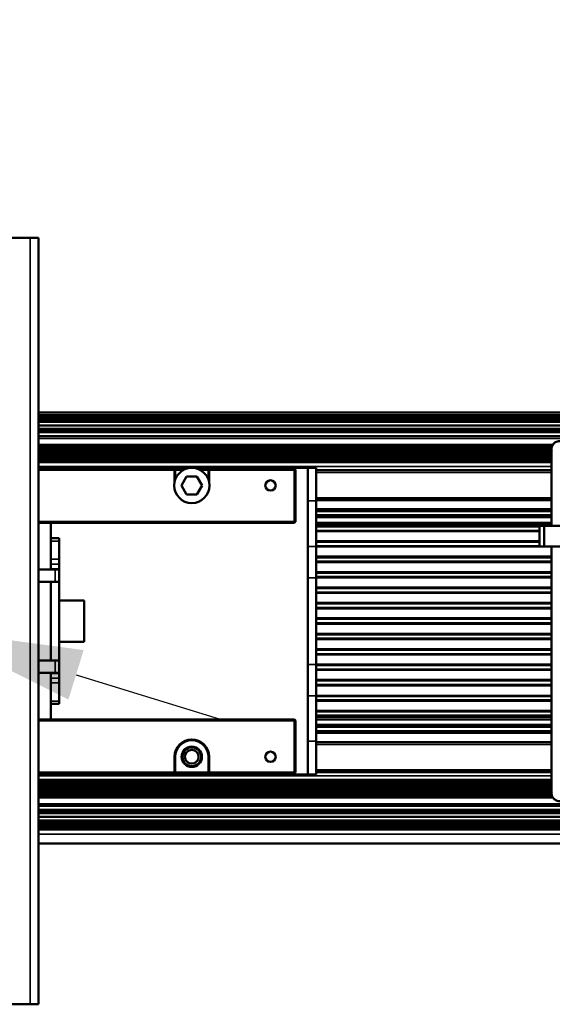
# Model space of a CAD drawing. Header units: millimetres. Extents: x 75 to 4764, y 75 to 3163.
# Tile 43 of 198: x 1487 to 1616, y 931 to 1168. Entities that reach past the tile are written whole.
import ezdxf

# ---------------------------------------------------------------- set-up
doc = ezdxf.new("R2010")
doc.units = ezdxf.units.MM
doc.header["$LTSCALE"] = 15
for name, color, linetype, lineweight in [('Dimension (ISO)', 7, 'Continuous', 25), ('Visible (ISO)', 7, 'Continuous', 50), ('Visible Narrow (ISO)', 7, 'Continuous', 35)]:
    doc.layers.add(name, color=color, linetype=linetype, lineweight=lineweight)
doc.styles.add('Note Text (ANSI)', font='tahoma.ttf')
doc.dimstyles.new('Default (ISO)', dxfattribs={"dimscale": 15, "dimtxt": 1, "dimasz": 2.5, "dimexe": 3.175, "dimexo": 0, "dimgap": 0.762, "dimtad": 1, "dimrnd": 1e-08, "dimzin": 0, "dimdsep": 46, "dimtxsty": 'Note Text (ANSI)', "dimcen": 0.09, "dimdle": 10, "dimclrd": 1, "dimclre": 1, "dimclrt": 1, "dimazin": 0, "dimtfac": 3.5052, "dimtmove": 0, "dimatfit": 3, "dimfxl": 1, "dimtolj": 1, "dimtzin": 0, "dimlwd": -1, "dimlwe": -1, "dimarcsym": 0})

# ---------------------------------------------------------------- blocks, each defined once
blk = doc.blocks.new('*D17')
at = {"layer": 'Defpoints', "color": 0, "transparency": 16777216}
for p in [(1452.66, 1025.05), (1465.09, 1021.22)]:
    blk.add_point(p, dxfattribs=at)
at = {"layer": 'Dimension (ISO)', "color": 1, "transparency": 16777216}
for p, q in [((1416.83, 1036.1), (1073.49, 1142.01)), ((1465.09, 1021.22), (1452.66, 1025.05)), ((1500.92, 1010.16), (1536.75, 999.11))]:
    blk.add_line(p, q, dxfattribs=at)
for points in [[(1418.67, 1042.08), (1414.99, 1030.13), (1452.66, 1025.05)], [(1502.76, 1016.14), (1499.08, 1004.19), (1465.09, 1021.22)]]:
    blk.add_solid(points, dxfattribs=at)
at = {"layer": 'Dimension (ISO)', "color": 1, "transparency": 16777216, "insert": (1093.56, 1168.32), "char_height": 15, "attachment_point": 1, "rotation": 342.8568, "style": 'Note Text (ANSI)'}
blk.add_mtext('\\A1;∅13.00 mm [∅0.512 in]', dxfattribs=at)

msp = doc.modelspace()

# ---------------------------------------------------------------- linework, layer by layer
at = {"layer": 'Visible (ISO)'}
for p, q in [((1489.875, 1115.633), (1427.875, 1115.633)), ((1491.875, 1115.633), (1489.875, 1115.633)), ((1491.875, 1115.633), (1491.875, 930.633)), ((1491.875, 1073.457), (2264.475, 1073.457)), ((2264.475, 1072.633), (1491.875, 1072.633)), ((1491.875, 1072.347), (2264.475, 1072.347)), ((1491.875, 1071.834), (2264.475, 1071.834)), ((1491.875, 1071.253), (2264.475, 1071.253)), ((1491.875, 1070.384), (2264.475, 1070.384)), ((2264.475, 1069.125), (1491.875, 1069.125)), ((2264.475, 1067.748), (1491.875, 1067.748)), ((1615.711, 1046.133), (1615.711, 1064.599)), ((1491.875, 1061.483), (1615.711, 1061.483)), ((1556.875, 1060.133), (1491.875, 1060.133)), ((1558.875, 1060.133), (1556.875, 1060.133)), ((1556.875, 1060.133), (1556.875, 1052.133)), ((1558.875, 1052.133), (1558.875, 1060.133)), ((1524.875, 1059.883), (1491.875, 1059.883)), ((1524.675, 1059.683), (1491.875, 1059.683)), ((1524.875, 1059.883), (1524.675, 1059.683)), ((1524.675, 1056.533), (1524.675, 1059.683)), ((1524.875, 1059.883), (1527.439, 1059.883)), ((1524.875, 1057.32), (1524.875, 1059.883)), ((1524.875, 1059.683), (1526.972, 1059.683)), ((1527.625, 1058.049), (1526.375, 1055.883)), ((1530.125, 1058.049), (1527.625, 1058.049)), ((1531.375, 1055.883), (1530.125, 1058.049)), ((1530.311, 1059.883), (1533.075, 1059.883)), ((1530.778, 1059.683), (1532.875, 1059.683)), ((1532.875, 1059.683), (1532.975, 1059.783)), ((1532.875, 1059.683), (1532.875, 1057.32)), ((1532.975, 1059.783), (1533.075, 1059.883)), ((1533.075, 1059.683), (1532.975, 1059.783)), ((1553.675, 1059.883), (1533.075, 1059.883)), ((1553.675, 1059.683), (1533.075, 1059.683)), ((1533.075, 1059.683), (1533.075, 1056.533)), ((1553.675, 1059.883), (1553.775, 1059.783)), ((1553.775, 1059.783), (1553.675, 1059.683)), ((1553.675, 1047.083), (1553.675, 1059.683)), ((1553.875, 1059.683), (1553.775, 1059.783)), ((1553.875, 1047.083), (1553.875, 1059.683)), ((1615.711, 1059.607), (1558.875, 1059.607)), ((1615.711, 1059.601), (1558.875, 1059.601)), ((1615.711, 1059.595), (1558.875, 1059.595)), ((1615.711, 1059.589), (1558.875, 1059.589)), ((1615.711, 1059.583), (1558.875, 1059.583)), ((1615.711, 1059.577), (1558.875, 1059.577)), ((1615.711, 1059.571), (1558.875, 1059.571)), ((1615.711, 1059.565), (1558.875, 1059.565)), ((1615.711, 1059.559), (1558.875, 1059.559)), ((1615.711, 1059.553), (1558.875, 1059.553)), ((1615.711, 1059.544), (1558.875, 1059.544)), ((1526.375, 1055.883), (1527.625, 1053.718)), ((1530.125, 1053.718), (1531.375, 1055.883)), ((1527.625, 1053.718), (1530.125, 1053.718)), ((1556.875, 1052.133), (1556.875, 1041.161)), ((1558.875, 1052.395), (1615.711, 1052.395)), ((1558.875, 1052.386), (1615.711, 1052.386)), ((1558.875, 1052.38), (1615.711, 1052.38)), ((1558.875, 1052.374), (1615.711, 1052.374)), ((1558.875, 1052.368), (1615.711, 1052.368)), ((1558.875, 1052.362), (1615.711, 1052.362)), ((1558.875, 1052.356), (1615.711, 1052.356)), ((1558.875, 1052.35), (1615.711, 1052.35)), ((1558.875, 1052.344), (1615.711, 1052.344)), ((1558.875, 1052.338), (1615.711, 1052.338)), ((1558.875, 1052.332), (1615.711, 1052.332)), ((1558.875, 1052.133), (1558.875, 1041.161)), ((1558.875, 1049.771), (1615.711, 1049.771)), ((1558.875, 1049.765), (1615.711, 1049.765)), ((1558.875, 1049.759), (1615.711, 1049.759)), ((1558.875, 1049.753), (1615.711, 1049.753)), ((1558.875, 1049.747), (1615.711, 1049.747)), ((1558.875, 1049.741), (1615.711, 1049.741)), ((1558.875, 1049.735), (1615.711, 1049.735)), ((1558.875, 1049.729), (1615.711, 1049.729)), ((1558.875, 1049.723), (1615.711, 1049.723)), ((1558.875, 1049.717), (1615.711, 1049.717)), ((1558.875, 1049.711), (1615.711, 1049.711)), ((1558.875, 1049.705), (1615.711, 1049.705)), ((1558.875, 1049.699), (1615.711, 1049.699)), ((1558.875, 1049.693), (1615.711, 1049.693)), ((1558.875, 1049.687), (1615.711, 1049.687)), ((1558.875, 1048.675), (1615.711, 1048.675)), ((1558.875, 1048.666), (1615.711, 1048.666)), ((1558.875, 1048.66), (1615.711, 1048.66)), ((1558.875, 1048.654), (1615.711, 1048.654)), ((1558.875, 1048.648), (1615.711, 1048.648)), ((1558.875, 1048.642), (1615.711, 1048.642)), ((1558.875, 1048.636), (1615.711, 1048.636)), ((1558.875, 1048.63), (1615.711, 1048.63)), ((1558.875, 1048.624), (1615.711, 1048.624)), ((1558.875, 1048.618), (1615.711, 1048.618)), ((1558.875, 1048.612), (1615.711, 1048.612)), ((1558.875, 1048.606), (1615.711, 1048.606)), ((1558.875, 1048.6), (1615.711, 1048.6)), ((1558.875, 1048.594), (1615.711, 1048.594)), ((1558.875, 1048.588), (1615.711, 1048.588)), ((1558.875, 1048.582), (1615.711, 1048.582)), ((1491.875, 1047.083), (1553.675, 1047.083)), ((1491.875, 1046.883), (1553.675, 1046.883)), ((1494.875, 1043.133), (1494.875, 1046.633)), ((1553.775, 1046.983), (1553.675, 1047.083)), ((1553.675, 1046.883), (1553.775, 1046.983)), ((1553.875, 1047.083), (1553.775, 1046.983)), ((1558.875, 1046.435), (1615.711, 1046.435)), ((1558.875, 1046.428), (1615.711, 1046.428)), ((1558.875, 1046.422), (1615.711, 1046.422)), ((1558.875, 1046.415), (1615.711, 1046.415)), ((1558.875, 1046.409), (1615.711, 1046.409)), ((1615.711, 1046.204), (1558.875, 1046.204)), ((1558.875, 1046.015), (1612.809, 1046.015)), ((1558.875, 1046.009), (1612.809, 1046.009)), ((1558.875, 1046.003), (1612.809, 1046.003)), ((1558.875, 1045.997), (1612.809, 1045.997)), ((1558.875, 1045.991), (1612.809, 1045.991)), ((1558.875, 1045.985), (1612.809, 1045.985)), ((1558.875, 1045.979), (1612.809, 1045.979)), ((1558.875, 1045.973), (1612.809, 1045.973)), ((1558.875, 1045.967), (1612.809, 1045.967)), ((1613.933, 1046.133), (1612.809, 1046.133)), ((1612.809, 1046.133), (1612.809, 1041.133)), ((1619.923, 1046.133), (1613.933, 1046.133)), ((1613.933, 1041.133), (1613.933, 1046.133)), ((1558.875, 1044.955), (1612.809, 1044.955)), ((1558.875, 1044.946), (1612.809, 1044.946)), ((1558.875, 1044.94), (1612.809, 1044.94)), ((1558.875, 1044.934), (1612.809, 1044.934)), ((1558.875, 1044.928), (1612.809, 1044.928)), ((1558.875, 1044.922), (1612.809, 1044.922)), ((1558.875, 1044.916), (1612.809, 1044.916)), ((1558.875, 1044.91), (1612.809, 1044.91)), ((1558.875, 1044.904), (1612.809, 1044.904)), ((1558.875, 1044.898), (1612.809, 1044.898)), ((1494.875, 1043.133), (1494.875, 1042.464)), ((1494.875, 1043.133), (1496.875, 1043.133)), ((1494.875, 1038.07), (1494.875, 1042.464)), ((1496.875, 1042.464), (1496.875, 1043.133)), ((1496.875, 1038.07), (1496.875, 1042.464)), ((1556.875, 1033.571), (1556.875, 1041.161)), ((1558.875, 1042.295), (1612.809, 1042.295)), ((1558.875, 1042.289), (1612.809, 1042.289)), ((1558.875, 1042.283), (1612.809, 1042.283)), ((1558.875, 1042.277), (1612.809, 1042.277)), ((1558.875, 1042.271), (1612.809, 1042.271)), ((1558.875, 1042.265), (1612.809, 1042.265)), ((1558.875, 1042.259), (1612.809, 1042.259)), ((1558.875, 1042.253), (1612.809, 1042.253)), ((1558.875, 1042.247), (1612.809, 1042.247)), ((1558.875, 1041.235), (1612.809, 1041.235)), ((1558.875, 1041.226), (1612.809, 1041.226)), ((1558.875, 1041.22), (1612.809, 1041.22)), ((1558.875, 1041.214), (1612.809, 1041.214)), ((1558.875, 1041.208), (1612.809, 1041.208)), ((1558.875, 1041.202), (1612.809, 1041.202)), ((1558.875, 1041.196), (1612.809, 1041.196)), ((1558.875, 1041.19), (1612.809, 1041.19)), ((1558.875, 1041.184), (1612.809, 1041.184)), ((1558.875, 1041.178), (1612.809, 1041.178)), ((1558.875, 1041.161), (1558.875, 1033.571)), ((1612.809, 1041.133), (1613.933, 1041.133)), ((1619.923, 1041.133), (1613.933, 1041.133)), ((1615.711, 981.668), (1615.711, 1041.133)), ((1494.875, 1036.884), (1494.875, 1038.07)), ((1494.875, 1036.884), (1494.875, 1035.785)), ((1496.875, 1038.07), (1496.875, 1036.884)), ((1496.875, 1036.884), (1496.875, 1035.785)), ((1558.875, 1038.575), (1615.711, 1038.575)), ((1558.875, 1038.569), (1615.711, 1038.569)), ((1558.875, 1038.563), (1615.711, 1038.563)), ((1558.875, 1038.557), (1615.711, 1038.557)), ((1558.875, 1038.551), (1615.711, 1038.551)), ((1558.875, 1038.545), (1615.711, 1038.545)), ((1558.875, 1038.539), (1615.711, 1038.539)), ((1558.875, 1038.533), (1615.711, 1038.533)), ((1558.875, 1038.527), (1615.711, 1038.527)), ((1558.875, 1037.515), (1615.711, 1037.515)), ((1558.875, 1037.506), (1615.711, 1037.506)), ((1558.875, 1037.5), (1615.711, 1037.5)), ((1558.875, 1037.494), (1615.711, 1037.494)), ((1558.875, 1037.488), (1615.711, 1037.488)), ((1558.875, 1037.482), (1615.711, 1037.482)), ((1558.875, 1037.476), (1615.711, 1037.476)), ((1558.875, 1037.47), (1615.711, 1037.47)), ((1558.875, 1037.464), (1615.711, 1037.464)), ((1558.875, 1037.458), (1615.711, 1037.458)), ((1491.875, 1035.633), (1495.875, 1035.633)), ((1494.875, 1035.633), (1494.875, 1035.785)), ((1496.875, 1035.633), (1495.875, 1035.633)), ((1496.875, 1035.785), (1496.875, 1035.633)), ((1496.875, 1035.633), (1496.875, 1032.633)), ((1558.875, 1034.855), (1615.711, 1034.855)), ((1558.875, 1034.849), (1615.711, 1034.849)), ((1558.875, 1034.843), (1615.711, 1034.843)), ((1558.875, 1034.837), (1615.711, 1034.837)), ((1558.875, 1034.831), (1615.711, 1034.831)), ((1558.875, 1034.825), (1615.711, 1034.825)), ((1558.875, 1034.819), (1615.711, 1034.819)), ((1558.875, 1034.813), (1615.711, 1034.813)), ((1558.875, 1034.807), (1615.711, 1034.807)), ((1491.875, 1032.633), (1495.875, 1032.633)), ((1494.875, 1032.633), (1494.875, 1013.633)), ((1494.875, 1013.633), (1494.875, 1032.633)), ((1495.875, 1032.633), (1496.875, 1032.633)), ((1496.875, 1032.633), (1496.875, 1013.633)), ((1556.875, 1033.571), (1556.875, 1012.696)), ((1558.875, 1033.795), (1615.711, 1033.795)), ((1558.875, 1033.786), (1615.711, 1033.786)), ((1558.875, 1033.78), (1615.711, 1033.78)), ((1558.875, 1033.774), (1615.711, 1033.774)), ((1558.875, 1033.768), (1615.711, 1033.768)), ((1558.875, 1033.762), (1615.711, 1033.762)), ((1558.875, 1033.756), (1615.711, 1033.756)), ((1558.875, 1033.75), (1615.711, 1033.75)), ((1558.875, 1033.744), (1615.711, 1033.744)), ((1558.875, 1033.738), (1615.711, 1033.738)), ((1558.875, 1012.696), (1558.875, 1033.571)), ((1558.875, 1031.135), (1615.711, 1031.135)), ((1558.875, 1031.129), (1615.711, 1031.129)), ((1558.875, 1031.123), (1615.711, 1031.123)), ((1558.875, 1031.117), (1615.711, 1031.117)), ((1558.875, 1031.111), (1615.711, 1031.111)), ((1558.875, 1031.105), (1615.711, 1031.105)), ((1558.875, 1031.099), (1615.711, 1031.099)), ((1558.875, 1031.093), (1615.711, 1031.093)), ((1558.875, 1031.087), (1615.711, 1031.087)), ((1558.875, 1030.075), (1615.711, 1030.075)), ((1558.875, 1030.066), (1615.711, 1030.066)), ((1558.875, 1030.06), (1615.711, 1030.06)), ((1558.875, 1030.054), (1615.711, 1030.054)), ((1558.875, 1030.048), (1615.711, 1030.048)), ((1558.875, 1030.042), (1615.711, 1030.042)), ((1558.875, 1030.036), (1615.711, 1030.036)), ((1558.875, 1030.03), (1615.711, 1030.03)), ((1558.875, 1030.024), (1615.711, 1030.024)), ((1558.875, 1030.018), (1615.711, 1030.018)), ((1502.875, 1028.133), (1496.875, 1028.133)), ((1502.875, 1018.133), (1502.875, 1028.133)), ((1558.875, 1027.415), (1615.711, 1027.415)), ((1558.875, 1027.409), (1615.711, 1027.409)), ((1558.875, 1027.403), (1615.711, 1027.403)), ((1558.875, 1027.397), (1615.711, 1027.397)), ((1558.875, 1027.391), (1615.711, 1027.391)), ((1558.875, 1027.385), (1615.711, 1027.385)), ((1558.875, 1027.379), (1615.711, 1027.379)), ((1558.875, 1027.373), (1615.711, 1027.373)), ((1558.875, 1027.367), (1615.711, 1027.367)), ((1558.875, 1026.355), (1615.711, 1026.355)), ((1558.875, 1026.346), (1615.711, 1026.346)), ((1558.875, 1026.34), (1615.711, 1026.34)), ((1558.875, 1026.334), (1615.711, 1026.334)), ((1558.875, 1026.328), (1615.711, 1026.328)), ((1558.875, 1026.322), (1615.711, 1026.322)), ((1558.875, 1026.316), (1615.711, 1026.316)), ((1558.875, 1026.31), (1615.711, 1026.31)), ((1558.875, 1026.304), (1615.711, 1026.304)), ((1558.875, 1026.298), (1615.711, 1026.298)), ((1558.875, 1023.695), (1615.711, 1023.695)), ((1558.875, 1023.689), (1615.711, 1023.689)), ((1558.875, 1023.683), (1615.711, 1023.683)), ((1558.875, 1023.677), (1615.711, 1023.677)), ((1558.875, 1023.671), (1615.711, 1023.671)), ((1558.875, 1023.665), (1615.711, 1023.665)), ((1558.875, 1023.659), (1615.711, 1023.659)), ((1558.875, 1023.653), (1615.711, 1023.653)), ((1558.875, 1023.647), (1615.711, 1023.647)), ((1558.875, 1022.635), (1615.711, 1022.635)), ((1558.875, 1022.626), (1615.711, 1022.626)), ((1558.875, 1022.62), (1615.711, 1022.62)), ((1558.875, 1022.614), (1615.711, 1022.614)), ((1558.875, 1022.608), (1615.711, 1022.608)), ((1558.875, 1022.602), (1615.711, 1022.602)), ((1558.875, 1022.596), (1615.711, 1022.596)), ((1558.875, 1022.59), (1615.711, 1022.59)), ((1558.875, 1022.584), (1615.711, 1022.584)), ((1558.875, 1022.578), (1615.711, 1022.578)), ((1558.875, 1019.975), (1615.711, 1019.975)), ((1558.875, 1019.969), (1615.711, 1019.969)), ((1558.875, 1019.963), (1615.711, 1019.963)), ((1558.875, 1019.957), (1615.711, 1019.957)), ((1558.875, 1019.951), (1615.711, 1019.951)), ((1558.875, 1019.945), (1615.711, 1019.945)), ((1558.875, 1019.939), (1615.711, 1019.939)), ((1558.875, 1019.933), (1615.711, 1019.933)), ((1558.875, 1019.927), (1615.711, 1019.927)), ((1502.875, 1018.133), (1496.875, 1018.133)), ((1558.875, 1018.915), (1615.711, 1018.915)), ((1558.875, 1018.906), (1615.711, 1018.906)), ((1558.875, 1018.9), (1615.711, 1018.9)), ((1558.875, 1018.894), (1615.711, 1018.894)), ((1558.875, 1018.888), (1615.711, 1018.888)), ((1558.875, 1018.882), (1615.711, 1018.882)), ((1558.875, 1018.876), (1615.711, 1018.876)), ((1558.875, 1018.87), (1615.711, 1018.87)), ((1558.875, 1018.864), (1615.711, 1018.864)), ((1558.875, 1018.858), (1615.711, 1018.858)), ((1558.875, 1016.255), (1615.711, 1016.255)), ((1558.875, 1016.249), (1615.711, 1016.249)), ((1558.875, 1016.243), (1615.711, 1016.243)), ((1558.875, 1016.237), (1615.711, 1016.237)), ((1558.875, 1016.231), (1615.711, 1016.231)), ((1558.875, 1016.225), (1615.711, 1016.225)), ((1558.875, 1016.219), (1615.711, 1016.219)), ((1558.875, 1016.213), (1615.711, 1016.213)), ((1558.875, 1016.207), (1615.711, 1016.207)), ((1558.875, 1015.195), (1615.711, 1015.195)), ((1558.875, 1015.186), (1615.711, 1015.186)), ((1558.875, 1015.18), (1615.711, 1015.18)), ((1558.875, 1015.174), (1615.711, 1015.174)), ((1558.875, 1015.168), (1615.711, 1015.168)), ((1558.875, 1015.162), (1615.711, 1015.162)), ((1558.875, 1015.156), (1615.711, 1015.156)), ((1558.875, 1015.15), (1615.711, 1015.15)), ((1558.875, 1015.144), (1615.711, 1015.144)), ((1558.875, 1015.138), (1615.711, 1015.138)), ((1491.875, 1013.633), (1495.875, 1013.633)), ((1496.875, 1013.633), (1495.875, 1013.633)), ((1496.875, 1013.633), (1496.875, 1010.633)), ((1556.875, 1005.106), (1556.875, 1012.696)), ((1558.875, 1012.696), (1558.875, 1005.106)), ((1558.875, 1012.535), (1615.711, 1012.535)), ((1495.875, 1010.633), (1491.875, 1010.633)), ((1494.875, 1010.482), (1494.875, 1010.633)), ((1494.875, 1010.482), (1494.875, 1009.383)), ((1495.875, 1010.633), (1496.875, 1010.633)), ((1496.875, 1010.633), (1496.875, 1010.482)), ((1496.875, 1010.482), (1496.875, 1009.383)), ((1558.875, 1012.529), (1615.711, 1012.529)), ((1558.875, 1012.523), (1615.711, 1012.523)), ((1558.875, 1012.517), (1615.711, 1012.517)), ((1558.875, 1012.511), (1615.711, 1012.511)), ((1558.875, 1012.505), (1615.711, 1012.505)), ((1558.875, 1012.499), (1615.711, 1012.499)), ((1558.875, 1012.493), (1615.711, 1012.493)), ((1558.875, 1012.487), (1615.711, 1012.487)), ((1558.875, 1011.475), (1615.711, 1011.475)), ((1558.875, 1011.466), (1615.711, 1011.466)), ((1558.875, 1011.46), (1615.711, 1011.46)), ((1558.875, 1011.454), (1615.711, 1011.454)), ((1558.875, 1011.448), (1615.711, 1011.448)), ((1558.875, 1011.442), (1615.711, 1011.442)), ((1558.875, 1011.436), (1615.711, 1011.436)), ((1558.875, 1011.43), (1615.711, 1011.43)), ((1558.875, 1011.424), (1615.711, 1011.424)), ((1558.875, 1011.418), (1615.711, 1011.418)), ((1494.875, 1008.197), (1494.875, 1009.383)), ((1494.875, 1003.803), (1494.875, 1008.197)), ((1496.875, 1009.383), (1496.875, 1008.197)), ((1496.875, 1003.803), (1496.875, 1008.197)), ((1558.875, 1008.815), (1615.711, 1008.815)), ((1558.875, 1008.809), (1615.711, 1008.809)), ((1558.875, 1008.803), (1615.711, 1008.803)), ((1558.875, 1008.797), (1615.711, 1008.797)), ((1558.875, 1008.791), (1615.711, 1008.791)), ((1558.875, 1008.785), (1615.711, 1008.785)), ((1558.875, 1008.779), (1615.711, 1008.779)), ((1558.875, 1008.773), (1615.711, 1008.773)), ((1558.875, 1008.767), (1615.711, 1008.767)), ((1558.875, 1007.755), (1615.711, 1007.755)), ((1558.875, 1007.746), (1615.711, 1007.746)), ((1558.875, 1007.74), (1615.711, 1007.74)), ((1558.875, 1007.734), (1615.711, 1007.734)), ((1558.875, 1007.728), (1615.711, 1007.728)), ((1558.875, 1007.722), (1615.711, 1007.722)), ((1558.875, 1007.716), (1615.711, 1007.716)), ((1558.875, 1007.71), (1615.711, 1007.71)), ((1558.875, 1007.704), (1615.711, 1007.704)), ((1558.875, 1007.698), (1615.711, 1007.698)), ((1494.875, 1003.803), (1494.875, 1003.133)), ((1496.875, 1003.133), (1494.875, 1003.133)), ((1494.875, 999.633), (1494.875, 1003.133)), ((1496.875, 1003.133), (1496.875, 1003.803)), ((1556.875, 1005.106), (1556.875, 994.133)), ((1558.875, 1005.106), (1558.875, 994.133)), ((1558.875, 1005.095), (1615.711, 1005.095)), ((1558.875, 1005.089), (1615.711, 1005.089)), ((1558.875, 1005.083), (1615.711, 1005.083)), ((1558.875, 1005.077), (1615.711, 1005.077)), ((1558.875, 1005.071), (1615.711, 1005.071)), ((1558.875, 1005.065), (1615.711, 1005.065)), ((1558.875, 1005.059), (1615.711, 1005.059)), ((1558.875, 1005.053), (1615.711, 1005.053)), ((1558.875, 1005.047), (1615.711, 1005.047)), ((1558.875, 1004.035), (1615.711, 1004.035)), ((1558.875, 1004.026), (1615.711, 1004.026)), ((1558.875, 1004.02), (1615.711, 1004.02)), ((1558.875, 1004.014), (1615.711, 1004.014)), ((1558.875, 1004.008), (1615.711, 1004.008)), ((1558.875, 1004.002), (1615.711, 1004.002)), ((1558.875, 1003.996), (1615.711, 1003.996)), ((1558.875, 1003.99), (1615.711, 1003.99)), ((1558.875, 1003.984), (1615.711, 1003.984)), ((1558.875, 1003.978), (1615.711, 1003.978)), ((1558.875, 1001.375), (1615.711, 1001.375)), ((1558.875, 1001.369), (1615.711, 1001.369)), ((1558.875, 1001.363), (1615.711, 1001.363)), ((1558.875, 1001.357), (1615.711, 1001.357)), ((1558.875, 1001.351), (1615.711, 1001.351)), ((1558.875, 1001.345), (1615.711, 1001.345)), ((1558.875, 1001.339), (1615.711, 1001.339)), ((1558.875, 1001.333), (1615.711, 1001.333)), ((1558.875, 1001.327), (1615.711, 1001.327)), ((1553.675, 999.383), (1491.875, 999.383)), ((1553.675, 999.183), (1491.875, 999.183)), ((1553.675, 999.383), (1553.775, 999.283)), ((1553.675, 999.183), (1553.775, 999.283)), ((1553.675, 986.583), (1553.675, 999.183)), ((1553.775, 999.283), (1553.875, 999.183)), ((1553.875, 986.583), (1553.875, 999.183)), ((1558.875, 1000.315), (1615.711, 1000.315)), ((1558.875, 1000.306), (1615.711, 1000.306)), ((1558.875, 1000.3), (1615.711, 1000.3)), ((1558.875, 1000.294), (1615.711, 1000.294)), ((1558.875, 1000.288), (1615.711, 1000.288)), ((1558.875, 1000.282), (1615.711, 1000.282)), ((1558.875, 1000.276), (1615.711, 1000.276)), ((1558.875, 1000.27), (1615.711, 1000.27)), ((1558.875, 1000.264), (1615.711, 1000.264)), ((1558.875, 1000.258), (1615.711, 1000.258)), ((1558.875, 1000.044), (1615.711, 1000.044)), ((1615.711, 999.858), (1558.875, 999.858)), ((1615.711, 999.852), (1558.875, 999.852)), ((1615.711, 999.845), (1558.875, 999.845)), ((1615.711, 999.839), (1558.875, 999.839)), ((1615.711, 999.832), (1558.875, 999.832)), ((1558.875, 997.691), (1615.711, 997.691)), ((1558.875, 997.685), (1615.711, 997.685)), ((1558.875, 997.679), (1615.711, 997.679)), ((1558.875, 997.673), (1615.711, 997.673)), ((1558.875, 997.667), (1615.711, 997.667)), ((1558.875, 997.661), (1615.711, 997.661)), ((1558.875, 997.655), (1615.711, 997.655)), ((1558.875, 997.649), (1615.711, 997.649)), ((1558.875, 997.643), (1615.711, 997.643)), ((1558.875, 997.637), (1615.711, 997.637)), ((1558.875, 997.631), (1615.711, 997.631)), ((1558.875, 997.625), (1615.711, 997.625)), ((1558.875, 997.619), (1615.711, 997.619)), ((1558.875, 997.613), (1615.711, 997.613)), ((1558.875, 997.607), (1615.711, 997.607)), ((1558.875, 996.595), (1615.711, 996.595)), ((1558.875, 996.586), (1615.711, 996.586)), ((1558.875, 996.58), (1615.711, 996.58)), ((1558.875, 996.574), (1615.711, 996.574)), ((1558.875, 996.568), (1615.711, 996.568)), ((1558.875, 996.562), (1615.711, 996.562)), ((1558.875, 996.556), (1615.711, 996.556)), ((1558.875, 996.55), (1615.711, 996.55)), ((1558.875, 996.544), (1615.711, 996.544)), ((1558.875, 996.538), (1615.711, 996.538)), ((1558.875, 996.532), (1615.711, 996.532)), ((1558.875, 996.526), (1615.711, 996.526)), ((1558.875, 996.52), (1615.711, 996.52)), ((1558.875, 996.514), (1615.711, 996.514)), ((1558.875, 996.508), (1615.711, 996.508)), ((1558.875, 996.502), (1615.711, 996.502)), ((1556.875, 994.133), (1556.875, 986.133)), ((1558.875, 986.133), (1558.875, 994.133)), ((1558.875, 993.935), (1615.711, 993.935)), ((1558.875, 993.929), (1615.711, 993.929)), ((1558.875, 993.923), (1615.711, 993.923)), ((1558.875, 993.917), (1615.711, 993.917)), ((1558.875, 993.911), (1615.711, 993.911)), ((1558.875, 993.905), (1615.711, 993.905)), ((1558.875, 993.899), (1615.711, 993.899)), ((1558.875, 993.893), (1615.711, 993.893)), ((1558.875, 993.887), (1615.711, 993.887)), ((1524.675, 986.583), (1524.675, 990.383)), ((1524.875, 986.583), (1524.875, 990.383)), ((1532.875, 990.383), (1532.875, 986.583)), ((1533.075, 990.383), (1533.075, 986.583)), ((1491.875, 986.583), (1524.675, 986.583)), ((1524.675, 986.583), (1524.775, 986.483)), ((1524.775, 986.483), (1524.675, 986.383)), ((1524.875, 986.583), (1524.775, 986.483)), ((1532.875, 986.583), (1524.875, 986.583)), ((1532.875, 986.583), (1532.975, 986.483)), ((1532.975, 986.483), (1533.075, 986.583)), ((1533.075, 986.383), (1532.975, 986.483)), ((1533.075, 986.583), (1553.675, 986.583)), ((1553.675, 986.583), (1553.775, 986.483)), ((1553.775, 986.483), (1553.675, 986.383)), ((1553.875, 986.583), (1553.775, 986.483)), ((1558.875, 986.723), (1615.711, 986.723)), ((1558.875, 986.714), (1615.711, 986.714)), ((1558.875, 986.708), (1615.711, 986.708)), ((1558.875, 986.702), (1615.711, 986.702)), ((1558.875, 986.696), (1615.711, 986.696)), ((1558.875, 986.69), (1615.711, 986.69)), ((1558.875, 986.684), (1615.711, 986.684)), ((1558.875, 986.678), (1615.711, 986.678)), ((1558.875, 986.672), (1615.711, 986.672)), ((1558.875, 986.666), (1615.711, 986.666)), ((1558.875, 986.66), (1615.711, 986.66)), ((1491.875, 986.383), (1524.675, 986.383)), ((1491.875, 986.133), (1556.875, 986.133)), ((1491.875, 984.783), (1615.711, 984.783)), ((1533.075, 986.383), (1524.675, 986.383)), ((1533.075, 986.383), (1553.675, 986.383)), ((1558.875, 986.133), (1556.875, 986.133)), ((1491.875, 978.519), (2264.475, 978.519)), ((1491.875, 977.142), (2264.475, 977.142)), ((2264.475, 975.883), (1491.875, 975.883)), ((2264.475, 975.014), (1491.875, 975.014)), ((2264.475, 974.433), (1491.875, 974.433)), ((2264.475, 973.92), (1491.875, 973.92)), ((1491.875, 973.633), (2264.475, 973.633)), ((2264.475, 972.81), (1491.875, 972.81)), ((2264.475, 969.455), (1491.875, 969.455)), ((1427.875, 930.633), (1489.875, 930.633)), ((1489.875, 930.633), (1491.875, 930.633))]:
    msp.add_line(p, q, dxfattribs=at)
for centre, radius in [((1528.875, 1055.883), 4.25), ((1547.875, 1055.883), 1.25), ((1528.875, 990.383), 2.45), ((1528.875, 990.383), 2.25), ((1528.875, 990.383), 1.65), ((1547.875, 990.383), 1.25)]:
    msp.add_circle(centre, radius, dxfattribs=at)
for centre, radius, start, end in [((1490.875, 1046.633), 4, 0, 3.58332), ((1490.875, 999.633), 4, 356.41668, 0), ((1528.875, 990.383), 4.2, 0, 180), ((1528.875, 990.383), 4, 0, 180)]:
    msp.add_arc(centre, radius, start, end, dxfattribs=at)
for points in [[(1615.711, 1064.599), (1615.711, 1064.814), (1615.746, 1065.033), (1615.883, 1065.439), (1615.985, 1065.631), (1616.24, 1065.971), (1616.397, 1066.121), (1616.746, 1066.363), (1616.943, 1066.457), (1617.328, 1066.57), (1617.52, 1066.598), (1617.71, 1066.598)], [(1617.71, 979.669), (1617.494, 979.669), (1617.276, 979.705), (1616.87, 979.842), (1616.677, 979.943), (1616.338, 980.198), (1616.187, 980.355), (1615.945, 980.705), (1615.852, 980.901), (1615.738, 981.287), (1615.711, 981.479), (1615.711, 981.668)]]:
    msp.add_open_spline(points, degree=3, knots=[0, 0, 0, 0, 0.06473696, 0.06473696, 0.12843046, 0.12843046, 0.19213525, 0.19213525, 0.25580344, 0.25580344, 0.31277401, 0.31277401, 0.31277401, 0.31277401], dxfattribs=at)
at = {"layer": 'Visible Narrow (ISO)'}
for p, q in [((1489.875, 1115.633), (1489.875, 930.633)), ((1491.875, 1072.957), (2264.475, 1072.957)), ((2264.475, 1072.4), (1491.875, 1072.4)), ((1491.875, 1070.465), (2264.475, 1070.465)), ((1491.875, 1069.596), (2264.475, 1069.596)), ((1491.875, 1069.511), (2264.475, 1069.511)), ((1491.875, 1069.306), (2264.475, 1069.306)), ((2264.475, 1068.629), (1491.875, 1068.629)), ((2264.475, 1067.252), (1491.875, 1067.252)), ((1616.093, 1065.775), (1491.875, 1065.775)), ((1616.033, 1065.687), (1491.875, 1065.687)), ((1615.861, 1065.36), (1491.875, 1065.36)), ((1615.798, 1065.184), (1491.875, 1065.184)), ((1615.728, 1064.863), (1491.875, 1064.863)), ((1615.713, 1064.687), (1491.875, 1064.687)), ((1615.711, 1064.36), (1491.875, 1064.36)), ((1615.711, 1064.184), (1491.875, 1064.184)), ((1615.711, 1063.863), (1491.875, 1063.863)), ((1615.711, 1063.687), (1491.875, 1063.687)), ((1615.711, 1063.36), (1491.875, 1063.36)), ((1615.711, 1063.184), (1491.875, 1063.184)), ((1615.711, 1062.863), (1491.875, 1062.863)), ((1615.711, 1062.687), (1491.875, 1062.687)), ((1615.711, 1046.133), (1615.711, 1064.599)), ((1615.711, 1064.599), (1615.711, 1064.599)), ((1615.989, 1064.32), (1615.711, 1064.599)), ((1615.711, 1062.36), (1491.875, 1062.36)), ((1615.711, 1062.184), (1491.875, 1062.184)), ((1615.711, 1061.863), (1491.875, 1061.863)), ((1491.875, 1061.778), (1615.711, 1061.778)), ((1491.875, 1060.483), (1615.711, 1060.483)), ((1615.711, 1059.045), (1558.875, 1059.045)), ((1558.875, 1052.133), (1556.875, 1052.133)), ((1558.875, 1052.895), (1615.711, 1052.895)), ((1615.711, 1050.258), (1558.875, 1050.258)), ((1615.711, 1049.687), (1558.875, 1049.687)), ((1615.711, 1049.675), (1558.875, 1049.675)), ((1558.875, 1048.176), (1615.711, 1048.176)), ((1615.711, 1046.926), (1558.875, 1046.926)), ((1615.711, 1046.385), (1558.875, 1046.385)), ((1615.711, 1046.209), (1558.875, 1046.209)), ((1612.809, 1045.967), (1558.875, 1045.967)), ((1612.809, 1045.955), (1558.875, 1045.955)), ((1612.809, 1044.752), (1558.875, 1044.752)), ((1494.875, 1042.464), (1496.875, 1042.464)), ((1558.875, 1041.161), (1556.875, 1041.161)), ((1558.875, 1042.509), (1612.809, 1042.509)), ((1612.809, 1042.247), (1558.875, 1042.247)), ((1612.809, 1042.235), (1558.875, 1042.235)), ((1615.711, 1041.076), (1558.875, 1041.076)), ((1615.711, 981.668), (1615.711, 1041.133)), ((1558.875, 1038.777), (1615.711, 1038.777)), ((1496.875, 1038.07), (1494.875, 1038.07)), ((1496.875, 1036.884), (1494.875, 1036.884)), ((1615.711, 1038.527), (1558.875, 1038.527)), ((1615.711, 1038.515), (1558.875, 1038.515)), ((1615.711, 1037.298), (1558.875, 1037.298)), ((1494.875, 1035.785), (1496.875, 1035.785)), ((1495.875, 1035.633), (1495.875, 1032.633)), ((1558.875, 1035.057), (1615.711, 1035.057)), ((1615.711, 1034.807), (1558.875, 1034.807)), ((1615.711, 1034.795), (1558.875, 1034.795)), ((1558.875, 1033.571), (1556.875, 1033.571)), ((1615.711, 1033.578), (1558.875, 1033.578)), ((1558.875, 1031.337), (1615.711, 1031.337)), ((1615.711, 1031.087), (1558.875, 1031.087)), ((1615.711, 1031.075), (1558.875, 1031.075)), ((1615.711, 1029.858), (1558.875, 1029.858)), ((1558.875, 1027.617), (1615.711, 1027.617)), ((1615.711, 1027.367), (1558.875, 1027.367)), ((1615.711, 1027.355), (1558.875, 1027.355)), ((1615.711, 1026.138), (1558.875, 1026.138)), ((1558.875, 1023.897), (1615.711, 1023.897)), ((1615.711, 1023.647), (1558.875, 1023.647)), ((1615.711, 1023.635), (1558.875, 1023.635)), ((1615.711, 1022.418), (1558.875, 1022.418)), ((1558.875, 1020.177), (1615.711, 1020.177)), ((1615.711, 1019.927), (1558.875, 1019.927)), ((1615.711, 1019.915), (1558.875, 1019.915)), ((1615.711, 1018.698), (1558.875, 1018.698)), ((1558.875, 1016.457), (1615.711, 1016.457)), ((1615.711, 1016.207), (1558.875, 1016.207)), ((1615.711, 1016.195), (1558.875, 1016.195)), ((1615.711, 1014.978), (1558.875, 1014.978)), ((1495.875, 1013.633), (1495.875, 1010.633)), ((1556.875, 1012.696), (1558.875, 1012.696)), ((1558.875, 1012.737), (1615.711, 1012.737)), ((1496.875, 1010.482), (1494.875, 1010.482)), ((1615.711, 1012.487), (1558.875, 1012.487)), ((1615.711, 1012.475), (1558.875, 1012.475)), ((1615.711, 1011.258), (1558.875, 1011.258)), ((1494.875, 1009.383), (1496.875, 1009.383)), ((1494.875, 1008.197), (1496.875, 1008.197)), ((1558.875, 1009.017), (1615.711, 1009.017)), ((1615.711, 1008.767), (1558.875, 1008.767)), ((1615.711, 1008.755), (1558.875, 1008.755)), ((1615.711, 1007.538), (1558.875, 1007.538)), ((1496.875, 1003.803), (1494.875, 1003.803)), ((1556.875, 1005.106), (1558.875, 1005.106)), ((1615.711, 1005.047), (1558.875, 1005.047)), ((1615.711, 1005.035), (1558.875, 1005.035)), ((1615.711, 1003.831), (1558.875, 1003.831)), ((1558.875, 1001.589), (1615.711, 1001.589)), ((1615.711, 1001.327), (1558.875, 1001.327)), ((1615.711, 1001.315), (1558.875, 1001.315)), ((1615.711, 999.882), (1558.875, 999.882)), ((1558.875, 999.341), (1615.711, 999.341)), ((1615.711, 998.178), (1558.875, 998.178)), ((1615.711, 997.607), (1558.875, 997.607)), ((1615.711, 997.595), (1558.875, 997.595)), ((1558.875, 996.096), (1615.711, 996.096)), ((1558.875, 994.133), (1556.875, 994.133)), ((1615.711, 993.887), (1558.875, 993.887)), ((1615.711, 993.875), (1558.875, 993.875)), ((1558.875, 993.375), (1615.711, 993.375)), ((1524.675, 990.383), (1524.875, 990.383)), ((1533.075, 990.383), (1532.875, 990.383)), ((1558.875, 987.223), (1615.711, 987.223)), ((1491.875, 985.783), (1615.711, 985.783)), ((1615.711, 984.489), (1491.875, 984.489)), ((1615.711, 984.404), (1491.875, 984.404)), ((1615.711, 984.083), (1491.875, 984.083)), ((1615.711, 983.907), (1491.875, 983.907)), ((1615.711, 983.58), (1491.875, 983.58)), ((1615.711, 983.404), (1491.875, 983.404)), ((1615.711, 983.083), (1491.875, 983.083)), ((1615.711, 982.907), (1491.875, 982.907)), ((1615.711, 982.58), (1491.875, 982.58)), ((1615.711, 982.404), (1491.875, 982.404)), ((1615.711, 982.083), (1491.875, 982.083)), ((1615.711, 981.907), (1491.875, 981.907)), ((1615.989, 981.947), (1615.711, 981.668)), ((1615.711, 981.668), (1615.711, 981.668)), ((1615.713, 981.58), (1491.875, 981.58)), ((1615.728, 981.404), (1491.875, 981.404)), ((1615.798, 981.083), (1491.875, 981.083)), ((1615.861, 980.907), (1491.875, 980.907)), ((1616.033, 980.58), (1491.875, 980.58)), ((1616.093, 980.492), (1491.875, 980.492)), ((2264.475, 979.015), (1491.875, 979.015)), ((2264.475, 977.638), (1491.875, 977.638)), ((1491.875, 976.961), (2264.475, 976.961)), ((1491.875, 976.756), (2264.475, 976.756)), ((1491.875, 976.671), (2264.475, 976.671)), ((1491.875, 975.802), (2264.475, 975.802)), ((1491.875, 973.867), (2264.475, 973.867)), ((2264.475, 973.31), (1491.875, 973.31)), ((1491.875, 971.703), (2264.475, 971.703)), ((1491.875, 969.565), (2264.475, 969.565))]:
    msp.add_line(p, q, dxfattribs=at)
for centre, major_axis in [((1617.711, 1064.597), (-1.415, 1.414)), ((1617.711, 981.67), (-1.414, -1.415))]:
    msp.add_ellipse(centre, major_axis=major_axis, ratio=0.9999979, start_param=5.4979531, end_param=7.0675295, dxfattribs=at)

# ---------------------------------------------------------------- dimensions: what is measured, and where the dimension line sits
at = {"layer": 'Dimension (ISO)', "color": 1, "true_color": 0xff0000}
dim = msp.add_diameter_dim_2p(p1=(1465.086, 1021.218), p2=(1452.664, 1025.049), text='<> mm [∅0.512 in]', dimstyle='Default (ISO)', override={"dimgap": 0.762, "dimdec": 2, "dimlfac": 1, "dimpost": '', "dimtol": 0, "dimlim": 0, "dimtp": 0, "dimtm": 0, "dimtdec": 2, "dimatfit": 2}, dxfattribs=at)
dim.commit()
dim.dimension.update_dxf_attribs({"geometry": '*D17', "text_midpoint": (1188.892, 1106.414), "dimtype": 163})

doc.saveas('drawing.dxf')
